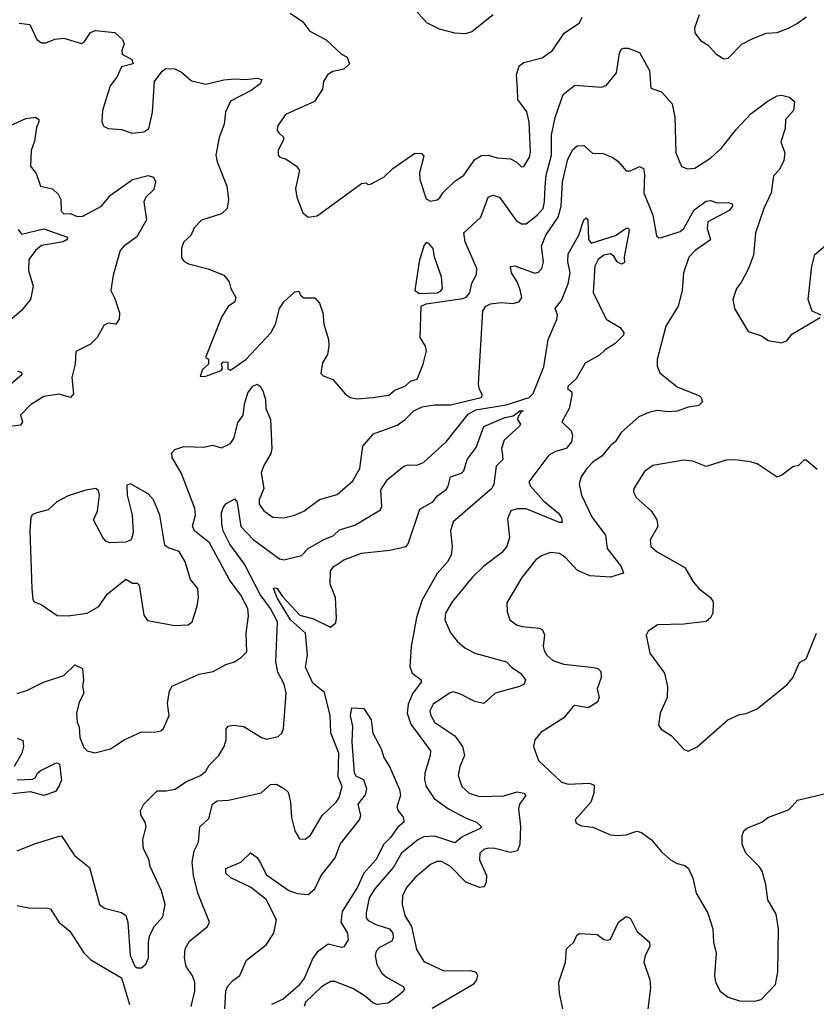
# Model space of a CAD drawing. Extents: x 1552033 to 1694788, y 811965 to 917215.
# Tile 130 of 256: x 1609447 to 1613031, y 838585 to 843014. Entities that reach past the tile are written whole.
import ezdxf

# ---------------------------------------------------------------- set-up
doc = ezdxf.new("R2010")
doc.units = 0

msp = doc.modelspace()

# ---------------------------------------------------------------- linework, layer by layer
at = {"layer": '0CON20XD'}
for points in [[(1610663.6, 843043.6), (1610718.8, 843005), (1610751.7, 842961.7), (1610825, 842923.3), (1610895, 842858.5), (1610920, 842845), (1610930, 842815), (1610905, 842791.4), (1610855, 842781.1), (1610831.4, 842765), (1610814.2, 842735), (1610809.1, 842700.9), (1610773.3, 842645), (1610642.2, 842587.8), (1610607.1, 842535), (1610605.8, 842515), (1610613.8, 842503.8), (1610633.8, 842485), (1610634, 842475), (1610610, 842425), (1610610, 842405), (1610617.5, 842395), (1610645, 842387.1), (1610692, 842355), (1610705.6, 842335.6), (1610688, 842255), (1610694, 842215), (1610721.2, 842145), (1610745, 842126.2)], [(1611576.7, 843035), (1611480.7, 842959.3), (1611450.5, 842949.5), (1611405, 842953.1), (1611335, 842971.2), (1611278.8, 842998.8), (1611220, 843065)], [(1609445, 842998.6), (1609491.7, 842991.7), (1609524.4, 842925), (1609545, 842909.4), (1609565, 842909.2), (1609605, 842926.2), (1609645, 842930), (1609725, 842906.2), (1609738, 842915), (1609765, 842956), (1609785.6, 842964.4), (1609875, 842955.7), (1609910, 842925), (1609916.7, 842905), (1609906.2, 842875), (1609908.3, 842858.3), (1609951.2, 842835), (1609956.7, 842815), (1609905, 842801.2), (1609884.2, 842755.8), (1609854.5, 842715.5), (1609820, 842605), (1609816.1, 842556.1), (1609824.3, 842534.3), (1609845, 842523.8), (1609905, 842520), (1609952.6, 842502.6), (1610005, 842510), (1610027.7, 842525), (1610045, 842597.5), (1610052.9, 842735), (1610087.3, 842782.7), (1610105, 842794), (1610145, 842792.9), (1610175, 842777.1), (1610219.3, 842739.3), (1610285, 842723.5), (1610365, 842743.2), (1610415, 842747.7), (1610465, 842744.6), (1610515, 842750.5), (1610536.2, 842745), (1610529.2, 842725), (1610487.8, 842695), (1610395, 842647.1), (1610372.6, 842597.4), (1610366.8, 842543.2), (1610344.3, 842484.3), (1610329.4, 842405), (1610335.7, 842375), (1610378.8, 842265), (1610386, 842205), (1610380, 842165), (1610355, 842140), (1610265, 842111.4), (1610232.2, 842077.8), (1610216.3, 842043.7), (1610186, 842015), (1610179.7, 842000.3), (1610174.2, 841985), (1610175, 841942.5), (1610186.1, 841926.1), (1610206.1, 841916.1), (1610295, 841892.5), (1610365, 841864), (1610390, 841835), (1610396.2, 841805), (1610420, 841765), (1610414.2, 841745), (1610385, 841723.8), (1610354.6, 841675.4), (1610282.5, 841495), (1610296.4, 841486.4), (1610296, 841465), (1610269.5, 841440.5), (1610258.3, 841408.3), (1610285, 841410.8), (1610353.9, 841436.1), (1610360, 841445), (1610354.2, 841465), (1610362.5, 841475), (1610383, 841473), (1610383, 841443), (1610395, 841436.7), (1610465, 841486), (1610576.9, 841605), (1610598.1, 841645), (1610615.4, 841715), (1610635.4, 841745), (1610685, 841790), (1610703, 841793), (1610710, 841775), (1610725, 841763.1), (1610775, 841763.3), (1610795, 841739.2), (1610811.3, 841695), (1610814.5, 841644.5), (1610835.7, 841575), (1610838, 841545), (1610831.7, 841508.3), (1610809.5, 841470.5), (1610802, 841422), (1610812.3, 841412.3), (1610856, 841395), (1610911.1, 841331.1), (1610934, 841315), (1610965, 841309.1), (1611035, 841314.7)], [(1610745, 842126.2), (1610785, 842131.5), (1610985, 842276.7), (1611005, 842280), (1611013, 842273), (1611025, 842273.8), (1611085, 842305.8), (1611125, 842344.3), (1611225, 842413.8), (1611255, 842411.2), (1611265, 842400), (1611245.8, 842325), (1611247.3, 842295), (1611275, 842207.5), (1611295, 842197.5), (1611325, 842204), (1611337, 842213), (1611350, 842235), (1611403.4, 842286.6), (1611445, 842314.3), (1611494.7, 842385.3), (1611525, 842402.9), (1611554.6, 842404.6), (1611595, 842393.1), (1611655, 842388.2), (1611680.8, 842375), (1611705, 842351.2), (1611715, 842353.3), (1611740.5, 842395), (1611745, 842420), (1611738.5, 842555), (1611728.8, 842598.8), (1611687.8, 842655), (1611685.9, 842705), (1611682.8, 842765), (1611693.9, 842806.1), (1611715, 842821.3), (1611797.3, 842842.7), (1611843.8, 842875), (1611897.3, 842952.7), (1611965, 843000), (1611977.5, 843025)], [(1612503.8, 843035), (1612482.9, 842975), (1612484, 842955), (1612510.7, 842920.7), (1612545, 842898.8), (1612579.7, 842859.7), (1612615, 842838), (1612635, 842841.2), (1612696.6, 842903.4), (1612742.8, 842927.2), (1612805, 842952.9), (1612855, 842955.7), (1612906.2, 842976.2), (1612945, 842996), (1612985, 843026.9)], [(1611035, 841314.7), (1611107.5, 841325), (1611135, 841347.5), (1611182.6, 841367.4), (1611205, 841387.5), (1611235, 841396.7), (1611262.5, 841465), (1611277.1, 841525), (1611272.9, 841545), (1611248.8, 841585), (1611252.5, 841725), (1611275, 841735.8), (1611440.2, 841759.8), (1611455, 841765.9), (1611472.3, 841785), (1611481.9, 841828.1), (1611501.7, 841868.3), (1611503.6, 841895), (1611450.8, 842015), (1611445.4, 842054.6), (1611521.2, 842125), (1611554.7, 842215.3), (1611575, 842224.4), (1611605, 842215.6), (1611681.2, 842111.2), (1611705, 842096.2), (1611725, 842095.4), (1611775, 842134), (1611801.4, 842165), (1611808.5, 842195), (1611811.3, 842261.3), (1611816.2, 842315), (1611839, 842405), (1611840, 842495), (1611856.8, 842573.2), (1611892.7, 842677.3), (1611945, 842718.5), (1612065, 842710.6), (1612085, 842718.1), (1612131.5, 842775), (1612145, 842863.8), (1612155, 842882), (1612165, 842885.8), (1612185, 842885.7), (1612235, 842866), (1612280.4, 842785), (1612286.2, 842705), (1612335, 842688.6), (1612382.5, 842635), (1612394, 842575), (1612399.5, 842415), (1612425, 842353.8), (1612452.3, 842342.3), (1612485, 842346), (1612557.2, 842392.8), (1612605, 842436), (1612669.8, 842520.2), (1612738.3, 842591.7), (1612815, 842649.4), (1612855, 842670.6), (1612875, 842674.3), (1612910, 842665), (1612932.5, 842645), (1612928, 842605), (1612892, 842565), (1612890.8, 842525), (1612871.1, 842465), (1612888.8, 842415), (1612885, 842380), (1612865, 842340), (1612838.8, 842311.2), (1612828, 842235), (1612795, 842163.8), (1612757.5, 842055), (1612748.6, 841955), (1612725.4, 841894.6), (1612694.6, 841835.4), (1612671.4, 841805), (1612655.8, 841755), (1612662.5, 841715), (1612725, 841611.2), (1612785, 841591.2), (1612815, 841571.2), (1612875, 841560), (1612899.5, 841570.5), (1612920.8, 841599.2), (1613048.8, 841675)], [(1609405, 842537.8), (1609475, 842568.9), (1609517.5, 842575), (1609532.5, 842565), (1609533.3, 842555), (1609521.7, 842528.3), (1609513.3, 842466.7), (1609498.9, 842425), (1609495.7, 842355), (1609521.3, 842321.3), (1609540, 842265), (1609595, 842252.7), (1609619.6, 842229.6), (1609631.2, 842205), (1609632.9, 842152.9), (1609645, 842141.1), (1609675, 842142.5), (1609705, 842128.1), (1609730.2, 842129.8), (1609815, 842174.4), (1609855.6, 842225), (1609955, 842294.7), (1610025, 842312.7), (1610048.6, 842305), (1610058, 842285), (1610050, 842250), (1610014.6, 842215), (1610005.6, 842195), (1610016.6, 842113.4), (1609973.1, 842036.9), (1609915, 841995.4), (1609899.4, 841975), (1609867.8, 841865), (1609857.1, 841795), (1609875, 841760), (1609895.8, 841695), (1609893.9, 841666.1), (1609880, 841645), (1609845, 841648.1), (1609825, 841637.8), (1609795.7, 841585), (1609765, 841554.2), (1609699.3, 841520.7), (1609695.6, 841465), (1609681.1, 841405), (1609689.2, 841330.8), (1609675, 841314.6), (1609625, 841329.8), (1609555, 841319.5), (1609495, 841281.1), (1609450, 841235), (1609458.8, 841205), (1609450.5, 841189.5), (1609405, 841184.2)], [(1609715, 839832.5), (1609716.7, 839785), (1609735, 839740), (1609750, 839725), (1609785, 839716.2), (1609855.6, 839734.4), (1609916.7, 839775), (1609995, 839810.8), (1610055, 839809.2), (1610082.5, 839815), (1610094.2, 839825.8), (1610120, 839885), (1610112.4, 839937.6), (1610120.6, 839995), (1610133, 840017), (1610255, 840070), (1610317.6, 840082.4), (1610375, 840113.3), (1610413.9, 840126.1), (1610445, 840146.7), (1610468.6, 840171.4), (1610465.4, 840254.6), (1610476.9, 840333.1), (1610472.9, 840365), (1610442.5, 840425), (1610391.5, 840495), (1610300.9, 840660.9), (1610233.2, 840715), (1610223.9, 840736.1), (1610237.7, 840785), (1610234.7, 840815), (1610175, 840972.5), (1610133.5, 841045), (1610130.6, 841065), (1610145, 841080), (1610185, 841094.4), (1610275, 841090.6), (1610315, 841100), (1610355, 841087.5), (1610395, 841108), (1610410, 841130), (1610428.8, 841201.2), (1610452.5, 841235), (1610458.6, 841285), (1610473.3, 841335), (1610495, 841365.4), (1610515, 841374.5), (1610529.1, 841365), (1610540.7, 841345), (1610552.7, 841305), (1610553.9, 841265), (1610574.8, 841215), (1610581.1, 841085), (1610577.2, 841062.8), (1610543.6, 841005), (1610533.4, 840975), (1610545.4, 840905), (1610524.4, 840855), (1610524.3, 840835), (1610545.5, 840805.5), (1610585, 840776.7), (1610635, 840773.5), (1610683.8, 840785), (1610725, 840803.3), (1610795, 840856.4), (1610875, 840878.5), (1610945, 840939.4), (1610977.7, 840995), (1610990.6, 841095), (1611038.3, 841151.7), (1611145, 841190.5), (1611180.8, 841215), (1611220.8, 841255), (1611257.8, 841272.2), (1611315, 841281.3), (1611385, 841281.1), (1611522.9, 841315), (1611529.4, 841325), (1611515, 841350.8), (1611511.1, 841375), (1611530.4, 841705), (1611543.5, 841725), (1611565, 841735.9), (1611615, 841741.6), (1611665, 841737.4), (1611694.4, 841745), (1611705.7, 841765), (1611699, 841799), (1611685, 841834.6), (1611659.3, 841875), (1611655.8, 841904.2), (1611675, 841906.4), (1611765, 841873.5), (1611781.1, 841878.9), (1611795.7, 841895), (1611803.3, 841925), (1611795.3, 841995), (1611814.2, 842045), (1611870, 842125), (1611883.7, 842175), (1611889.8, 842285), (1611913, 842387), (1611935, 842430), (1611955, 842446), (1611985, 842447.5), (1612023.4, 842413.4), (1612071.8, 842411.8), (1612115, 842394.3), (1612137.6, 842377.6), (1612175, 842333.8), (1612195, 842333.8), (1612235, 842353.8), (1612253.3, 842345), (1612257.9, 842317.9), (1612254.8, 842235), (1612295.3, 842135), (1612311.5, 842041.5), (1612323.1, 842033.1), (1612334.5, 842034.5), (1612418.9, 842061.1), (1612435.2, 842075), (1612481.9, 842158.1), (1612535, 842197.8), (1612555, 842201.2), (1612585, 842190), (1612635, 842191.5), (1612652, 842185), (1612654.4, 842175), (1612639.1, 842155), (1612543.1, 842105), (1612539.4, 842075), (1612555, 842024.2), (1612486.7, 841975), (1612457.8, 841945), (1612434, 841875), (1612427.5, 841795), (1612410, 841725), (1612353.6, 841635), (1612315.5, 841485), (1612315.6, 841455), (1612327.5, 841425), (1612405, 841362.7), (1612505, 841322), (1612513.8, 841315), (1612518.8, 841295), (1612502, 841278), (1612455, 841271.4), (1612405, 841252.9), (1612365, 841250), (1612315.5, 841255.5), (1612277.6, 841247.6), (1612232, 841228), (1612153.1, 841156.9), (1612125.7, 841115), (1612103.4, 841096.6), (1612068.1, 841051.9), (1612025, 841024.4), (1611998.5, 840995), (1611972.4, 840957.6), (1611963.7, 840926.3), (1611974.5, 840875), (1612022.9, 840775), (1612082.5, 840695), (1612090.7, 840635), (1612153.6, 840555), (1612163.8, 840525), (1612105, 840506.5), (1612011.9, 840511.9), (1611956.4, 840536.4), (1611901.9, 840595), (1611875, 840612.2), (1611835, 840616.9), (1611795, 840602.9), (1611768.6, 840585), (1611705.6, 840505), (1611638.9, 840391.1), (1611640.7, 840350.7), (1611652.5, 840315), (1611682.6, 840292.6), (1611707.5, 840285), (1611785, 840276.4), (1611799.3, 840269.3), (1611807.8, 840247.8), (1611802.1, 840195), (1611806.1, 840176.1), (1611818.1, 840155), (1611845, 840131.1), (1611895, 840114.6), (1612030.6, 840100.6), (1612048, 840095), (1612061.7, 840081.7), (1612062.5, 840055), (1612045.6, 840005), (1612054.3, 839965), (1612047.1, 839945), (1612005, 839918.9), (1611945, 839928.8), (1611935, 839923.8), (1611895, 839874.3), (1611791.7, 839808.3), (1611764.4, 839775.6), (1611759.2, 839745), (1611781.7, 839681.7), (1611885, 839584.5), (1611915, 839575.4), (1612010.6, 839580.6), (1612031.4, 839571.4), (1612030.6, 839535), (1612016.7, 839495), (1611946.7, 839415), (1611950.5, 839400.5), (1611975, 839388.8), (1612025, 839382), (1612105, 839348), (1612135.9, 839344.1), (1612175, 839347.5), (1612223.6, 839363.6), (1612245, 839358.8), (1612290, 839325), (1612335, 839271.2), (1612375.7, 839235.7), (1612405, 839219.2), (1612440.3, 839210.3), (1612456.8, 839196.8), (1612475, 839152.5), (1612490, 839085), (1612542.5, 838995), (1612565.8, 838925), (1612569.2, 838865), (1612580, 838815), (1612572.5, 838715), (1612578, 838685), (1612598.8, 838645), (1612635, 838618), (1612685, 838601.2), (1612755, 838600), (1612783, 838607), (1612848, 838675), (1612857.8, 838732.2), (1612861.2, 838925), (1612850.9, 838990.9), (1612812.9, 839055), (1612803.3, 839125), (1612786.9, 839185), (1612774.2, 839205), (1612714.4, 839265), (1612698.2, 839305), (1612697.3, 839345), (1612704.4, 839365), (1612721.6, 839378.4), (1612786.7, 839405), (1612813.3, 839425), (1612908.9, 839461.1), (1612945.8, 839504.2), (1613080, 839535)], [(1609434.8, 839275.2), (1609512.6, 839307.4), (1609619.3, 839340.7), (1609635, 839342.5), (1609694, 839254), (1609761.2, 839201.2), (1609806, 839035), (1609828, 839018), (1609905, 838998.3), (1609924.9, 838984.9), (1609933.2, 838955), (1609943.5, 838805), (1609965, 838756.4), (1609975, 838748.8), (1609995, 838749.4), (1610015, 838766), (1610026.1, 838793.9), (1610026, 838865), (1610033, 838897), (1610052.9, 838937.1), (1610090.6, 838979.4), (1610101.1, 839035), (1610085.3, 839095.3), (1610033.3, 839205), (1610028.3, 839238.3), (1610004.3, 839285), (1610001.4, 839325), (1610015.7, 839385.7), (1610011.4, 839405), (1609992.9, 839435), (1609990, 839455), (1610005, 839485.8), (1610065, 839545.7), (1610105, 839545.6), (1610146.4, 839553.6), (1610194.6, 839585.4), (1610260, 839615), (1610285, 839634.3), (1610298.8, 839661.2), (1610342.9, 839705), (1610367.5, 839745), (1610375.6, 839775), (1610375.7, 839824.3), (1610385, 839835.7), (1610408.9, 839841.1), (1610455, 839835.5), (1610535, 839785.6), (1610557.9, 839777.9), (1610609.4, 839790.6), (1610625.8, 839805), (1610634.3, 839825), (1610645.4, 839985), (1610637.3, 840025), (1610608.8, 840078.8), (1610599.1, 840125), (1610606.2, 840305), (1610575.9, 840365), (1610528.6, 840428.6), (1610458.1, 840565), (1610391.6, 840655), (1610361.7, 840715), (1610356.2, 840745), (1610354.6, 840795.4), (1610361.7, 840818.3), (1610375, 840836.2), (1610415, 840858.8), (1610425, 840842.5), (1610441.9, 840735), (1610496.5, 840676.5), (1610615, 840588.8), (1610635, 840584.6), (1610715, 840603.6), (1610745, 840635.5), (1610815, 840676.2), (1610856.9, 840693.1), (1610885, 840718.9), (1610955, 840740.4), (1611070, 840810), (1611076.5, 840825), (1611071.2, 840898.8), (1611101.5, 840945), (1611175, 841005.6), (1611195, 841011.9), (1611235, 841010), (1611265, 841023.1), (1611365.6, 841114.4), (1611465, 841239.4), (1611499.4, 841259.4), (1611635, 841281.2), (1611738.4, 841315), (1611757.1, 841332.9), (1611805, 841452.3), (1611824, 841575), (1611864.3, 841665), (1611866.2, 841686.2), (1611855.5, 841715), (1611885, 841751.5), (1611914.4, 841825), (1611923.7, 841875), (1611913.2, 841926.8), (1611915, 841961.2), (1611962.8, 842045), (1611985, 842114.2), (1611995, 842122.5), (1612002.5, 842112.5), (1612005.8, 842025.8), (1612018.8, 842008.8), (1612127.3, 842042.7), (1612175, 842075.9), (1612186.7, 842076.7), (1612189.2, 842065), (1612166.2, 841946.2), (1612168.5, 841921.5), (1612155, 841914.2), (1612135, 841924.8), (1612120.1, 841950.1), (1612105, 841961.3), (1612075, 841955.2), (1612049.4, 841935), (1612034.8, 841905), (1612026.5, 841786.5), (1612085, 841667.5), (1612148.7, 841628.7), (1612164.5, 841605), (1612163.5, 841595), (1612125, 841555.7), (1612080.9, 841529.1), (1612055, 841504.3), (1611991.6, 841468.4), (1611950.8, 841399.2), (1611914.4, 841365), (1611912, 841355), (1611930.7, 841340.7), (1611931.4, 841325), (1611918.5, 841265), (1611885.8, 841205), (1611927.5, 841165), (1611934.4, 841144.4), (1611930, 841115), (1611905, 841084.4), (1611857.9, 841072.1), (1611827.8, 841055), (1611737.8, 840935), (1611745.5, 840915), (1611805, 840848), (1611871.5, 840795), (1611885, 840773.3), (1611887, 840753), (1611875, 840752.2), (1611725, 840813.2), (1611685.5, 840814.5), (1611655.9, 840804.1), (1611641.2, 840768.8), (1611650.7, 840685), (1611638.4, 840645), (1611615, 840616.6), (1611535, 840555.4), (1611482.1, 840505), (1611392.3, 840395), (1611362.7, 840345), (1611360, 840315), (1611385, 840256), (1611415, 840219.2), (1611449.3, 840189.3), (1611494.6, 840164.6), (1611637.5, 840125), (1611660.8, 840100.8), (1611699.4, 840075), (1611722.5, 840045), (1611716.2, 840025), (1611696.2, 840015), (1611585.5, 839984.5), (1611535, 839938.1), (1611495, 839947.7), (1611423.8, 839983.8), (1611395, 839990.2), (1611380, 839985), (1611307.1, 839935), (1611292.7, 839905), (1611296.6, 839885), (1611315, 839852.9), (1611405, 839793.3), (1611439.7, 839745), (1611448.9, 839705), (1611427.7, 839655), (1611419.5, 839615), (1611435.6, 839565), (1611468.6, 839535), (1611515, 839520), (1611625, 839523), (1611685, 839540.3), (1611715.3, 839535.3), (1611724.3, 839525), (1611696.1, 839485), (1611690.7, 839465), (1611700.8, 839385), (1611697.8, 839305), (1611687.3, 839275), (1611655, 839267.7), (1611585, 839286.7), (1611555, 839288.3), (1611535, 839282.3), (1611517.5, 839265), (1611515.2, 839235), (1611546.7, 839165), (1611546.2, 839135), (1611536.3, 839113.7), (1611515, 839110.3), (1611453.8, 839135), (1611385.4, 839205.4), (1611345, 839227.6), (1611323, 839227), (1611295, 839213.8), (1611225, 839154.6), (1611188.1, 839111.9), (1611169.3, 839075), (1611167.6, 839035), (1611179.2, 838985), (1611209.8, 838935), (1611232.4, 838832.4), (1611265, 838777.8), (1611355, 838736.7), (1611475, 838738.2), (1611499.4, 838729.4), (1611507, 838717), (1611502.2, 838695), (1611487.8, 838675), (1611302.7, 838567.3)], [(1609439.5, 842069.5), (1609455, 842049.6), (1609555, 842073.8), (1609661.2, 842035), (1609660, 842025), (1609641.9, 842015), (1609545, 841997.5), (1609517.5, 841975), (1609487.5, 841935), (1609486, 841885), (1609508, 841815), (1609495.8, 841755), (1609454.6, 841705.4), (1609389.9, 841650.1)], [(1611245, 841782.3), (1611325, 841784.9), (1611343.4, 841795), (1611348.8, 841805), (1611345, 841856.7), (1611313.3, 841945), (1611306.5, 841985), (1611287.8, 842007.8), (1611275, 842012), (1611265, 841996.2), (1611244.1, 841925.9), (1611225.2, 841795.2), (1611245, 841782.3)], [(1613053.3, 841685), (1613012.3, 841702.3), (1612994.2, 841755), (1613011.2, 841905), (1613025, 841957.5), (1613071.8, 841998.2)], [(1609437.5, 841435), (1609455, 841426.7), (1609456.4, 841416.4), (1609395.3, 841364.7)], [(1610217.8, 838575), (1610234.4, 838644.4), (1610235.5, 838685), (1610223.9, 838713.9), (1610195.4, 838755.4), (1610187.9, 838795), (1610191.1, 838835), (1610210.8, 838869.2), (1610291.2, 838935), (1610300.8, 838955), (1610247.8, 839085), (1610228.5, 839165), (1610222.1, 839225), (1610232.2, 839275), (1610251.1, 839315), (1610256.9, 839383.1), (1610298.3, 839421.7), (1610314.3, 839485.7), (1610335, 839500.8), (1610386.3, 839503.7), (1610533.4, 839536.6), (1610575, 839573.8), (1610602.5, 839575), (1610638.8, 839555), (1610655, 839538.8), (1610665.3, 839495.3), (1610670, 839425), (1610684.4, 839365), (1610705, 839330), (1610731.1, 839328.9), (1610755, 839345.8), (1610807.5, 839435), (1610870.8, 839495), (1610884.3, 839515), (1610897.5, 839565), (1610879.1, 839609.1), (1610883.1, 839715), (1610846.2, 839806.2), (1610843.6, 839885), (1610818, 839988), (1610765, 840029.4), (1610732.1, 840102.1), (1610741.4, 840155), (1610732.1, 840255), (1610664.9, 840315), (1610605, 840413.1), (1610588.1, 840455), (1610595, 840459.2), (1610605.9, 840455), (1610629.2, 840419.2), (1610707.8, 840335), (1610768.7, 840318.7), (1610845, 840281.4), (1610868.7, 840301.3), (1610871.9, 840321.9), (1610867.1, 840415), (1610843.8, 840475), (1610845.8, 840535), (1610860.8, 840555), (1610905.3, 840584.7), (1610985, 840614.4), (1611112.5, 840627.5), (1611185.5, 840644.5), (1611195, 840656.7), (1611247.9, 840812.1), (1611305, 840845.3), (1611327, 840873), (1611365, 840901.4), (1611375.2, 840915), (1611385, 840957.3), (1611435, 840974.2), (1611445.9, 840984.1), (1611460.8, 841035), (1611501.1, 841088.9), (1611535, 841183.8), (1611630, 841225), (1611667.3, 841232.7), (1611697.5, 841255), (1611712.5, 841255), (1611701.7, 841248.3), (1611688.8, 841225), (1611686.7, 841215), (1611700, 841195), (1611696.2, 841185), (1611627.1, 841122.9), (1611614.5, 841085), (1611619.5, 841055), (1611620, 841035), (1611590.5, 841005), (1611580, 840925), (1611570.8, 840905), (1611396.9, 840755), (1611384.5, 840715), (1611392.2, 840645), (1611387.8, 840605), (1611372.2, 840575), (1611325, 840522.5), (1611257.5, 840405), (1611231.8, 840325), (1611208.5, 840195), (1611201.5, 840105), (1611212.5, 840075), (1611253.3, 840045), (1611253.8, 840035), (1611215.2, 839984.8), (1611194.8, 839935), (1611190, 839895), (1611206.9, 839845), (1611295.5, 839725), (1611294.3, 839704.3), (1611269.6, 839625), (1611268.5, 839595), (1611276.2, 839565), (1611311, 839511), (1611375.5, 839465), (1611455, 839422.1), (1611502, 839405), (1611523.3, 839385), (1611521.7, 839378.3), (1611440.5, 839339.5), (1611405, 839311.4), (1611315, 839341.9), (1611265, 839338.6), (1611238.2, 839325), (1611164.8, 839265.2), (1611128.5, 839201.5), (1611045, 839105.3), (1611019.4, 839065), (1611005, 838997.5), (1611005.6, 838975), (1611015, 838963.1), (1611049.2, 838945), (1611110.6, 838925), (1611126.3, 838905), (1611127.5, 838885), (1611120.5, 838869.5), (1611065, 838840.5), (1611051.1, 838825), (1611045.6, 838805), (1611053.5, 838765), (1611076, 838726), (1611097.4, 838707.4), (1611172.5, 838665), (1611177.5, 838655), (1611174.3, 838645), (1611151.4, 838625)], [(1613035, 840990), (1612985, 841033.3), (1612975, 841032.5), (1612950.7, 841009.3), (1612925, 841003.3), (1612876.7, 840965), (1612855, 840956.7), (1612765, 841015.6), (1612735, 841025.6), (1612664.3, 841034.3), (1612625, 841032.9), (1612535, 841004.4), (1612475, 841028.1), (1612435, 841033.1), (1612295, 841009.2), (1612257.6, 840982.4), (1612210, 840905), (1612208.3, 840888.3), (1612221.2, 840865), (1612287.5, 840805), (1612314.3, 840765), (1612317.5, 840735), (1612284.2, 840675), (1612286.2, 840645), (1612315, 840620), (1612439.5, 840549.5), (1612477.5, 840485), (1612503.6, 840453.6), (1612554.5, 840414.5), (1612567.1, 840395), (1612565.8, 840345), (1612555, 840323.8), (1612535, 840307.5), (1612435.5, 840294.5), (1612317.3, 840292.7), (1612275, 840263.3), (1612266.2, 840245), (1612281.9, 840165), (1612348.6, 840075), (1612362.2, 840015), (1612360.6, 839965), (1612328, 839895), (1612321.2, 839841.2), (1612333.2, 839823.2), (1612378.8, 839795), (1612435, 839732.5), (1612455, 839723.8)], [(1610145, 840288.8), (1610205, 840292.5), (1610222.5, 840305), (1610245, 840376.7), (1610251.5, 840415), (1610248.1, 840455), (1610215.8, 840495.8), (1610191.2, 840575), (1610165, 840622.5), (1610115, 840638), (1610100, 840650), (1610077.8, 840785), (1610049.4, 840855), (1610025, 840881.4), (1609945, 840926), (1609929.3, 840920.7), (1609930.9, 840875), (1609952.2, 840785), (1609957.7, 840707.7), (1609948.8, 840675), (1609925, 840664.2), (1609851.2, 840661.2), (1609835, 840668.2), (1609820.4, 840685), (1609779.2, 840765), (1609796.8, 840803.2), (1609805.8, 840875), (1609801.2, 840895), (1609790, 840905), (1609745, 840897.5), (1609665, 840872), (1609613.3, 840845), (1609575, 840808.8), (1609523.6, 840796.4), (1609505, 840788.1), (1609497.5, 840775), (1609492.6, 840715), (1609501.8, 840455), (1609505.6, 840405.6), (1609512, 840395), (1609543.7, 840383.7), (1609615, 840334.3), (1609665, 840332.5), (1609750, 840345), (1609802.5, 840375), (1609840.7, 840429.3), (1609925, 840497.5), (1609955, 840480), (1609975, 840480), (1609985, 840470), (1610005.6, 840335), (1610021.8, 840311.8), (1610145, 840288.8)], [(1612455, 839723.8), (1612495, 839743.8), (1612633.3, 839865), (1612685, 839888.8), (1612715, 839893.8), (1612765.7, 839914.3), (1612898.3, 840021.7), (1612925, 840053.8), (1612955, 840122.5), (1612985, 840138.8), (1613031.4, 840255)], [(1609435, 839982.9), (1609481.7, 839998.3), (1609553.8, 840035), (1609645.9, 840064.1), (1609695, 840112), (1609730, 840095), (1609733.8, 840043.8), (1609729.4, 840015), (1609735.4, 839985), (1609715, 839943.8), (1609702.2, 839895), (1609706, 839855), (1609715, 839832.5)], [(1610370.2, 838565), (1610374.2, 838645), (1610382.1, 838665), (1610405, 838691.2), (1610437.1, 838715), (1610466.6, 838783.4), (1610555, 838853.4), (1610589.6, 838905), (1610602.3, 838965), (1610555, 839056.7), (1610485, 839112.4), (1610397.1, 839155), (1610373.6, 839175), (1610375, 839196.4), (1610442, 839225), (1610485, 839266), (1610515, 839245.7), (1610530.4, 839220.4), (1610557.8, 839167.8), (1610658, 839098), (1610695, 839083.1), (1610745, 839078.9), (1610775.4, 839105), (1610802.7, 839165), (1610866.1, 839243.9), (1610888.2, 839305), (1610976.2, 839415), (1610981.3, 839435), (1610970, 839485), (1611002.2, 839527.8), (1611008, 839555), (1610994.6, 839594.6), (1610960.9, 839610.9), (1610952.5, 839625), (1610943.4, 839766.6), (1610946.1, 839835), (1610935.8, 839885), (1610941.7, 839918.3), (1610995.8, 839915.8), (1611027.5, 839865), (1611035.6, 839805), (1611073.5, 839735), (1611085.5, 839695.5), (1611111.1, 839655), (1611155, 839551.2)], [(1609435, 839782.9), (1609461.4, 839771.4), (1609464.4, 839745), (1609455.6, 839715.6), (1609421.1, 839655)], [(1609435.3, 839595.3), (1609505, 839598.6), (1609516.4, 839603.6), (1609526.9, 839625), (1609539.5, 839635), (1609605, 839668.2), (1609615, 839671.1), (1609625.4, 839665), (1609634.1, 839595), (1609625, 839567.5), (1609607.7, 839542.3), (1609555, 839524), (1609495, 839541.2), (1609415, 839531.7)], [(1611155, 839551.2), (1611159.6, 839525), (1611143.5, 839473.5), (1611150, 839455), (1611174.2, 839425), (1611175.7, 839405), (1611148.3, 839381.7), (1611115.8, 839335), (1611085.8, 839305), (1611048.8, 839235), (1610995, 839175.3), (1610967.3, 839112.7), (1610897.2, 839002.8), (1610892.3, 838955), (1610921.3, 838905), (1610924.3, 838875), (1610905, 838844.5), (1610895, 838841.5), (1610835, 838855.3), (1610785, 838820), (1610765, 838793.5), (1610727.9, 838705), (1610701.8, 838668.2), (1610631.8, 838608.2), (1610579.5, 838585)], [(1609435, 839030.4), (1609495, 839018.4), (1609565, 839020), (1609586, 839015), (1609623.3, 838955), (1609672.5, 838915), (1609735, 838817.5), (1609767.5, 838785), (1609905, 838703.8), (1609940.5, 838585)], [(1611890.6, 838565), (1611875.2, 838635.2), (1611872.5, 838685), (1611903.2, 838775), (1611907.3, 838835), (1611940.8, 838865), (1611954, 838896), (1611965, 838904.2), (1612045, 838898.8), (1612075, 838876.7), (1612093.6, 838873.6), (1612105, 838878.8), (1612141.4, 838955), (1612175, 838980), (1612195, 838972), (1612224, 838914), (1612280, 838865), (1612281.4, 838845), (1612261.1, 838805), (1612255.6, 838775), (1612282, 838695), (1612285, 838660), (1612272.9, 838565)], [(1611151.4, 838625), (1611105, 838590), (1611055, 838584.8), (1611035, 838592.5), (1611001.7, 838621.7), (1610945, 838656.7), (1610865, 838688), (1610845, 838688.7), (1610805, 838663.9), (1610732, 838595), (1610726.7, 838575)]]:
    msp.add_lwpolyline(points, dxfattribs=at)

doc.saveas('drawing.dxf')
